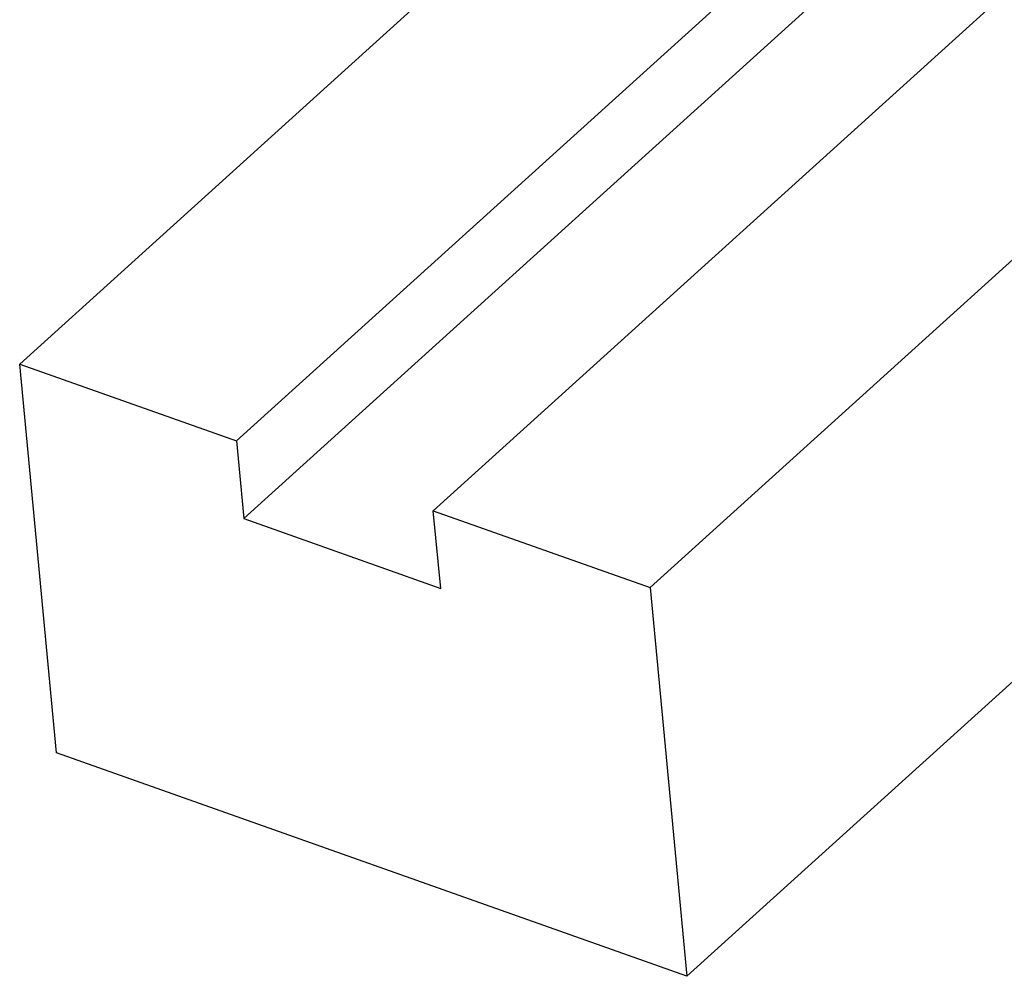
# Model space of a CAD drawing. Header units: millimetres. Extents: x -24622 to 57, y -1603 to 1112.
# Tile 60 of 219: x -23069 to -23058, y -311 to -301. Entities that reach past the tile are written whole.
import ezdxf

# ---------------------------------------------------------------- set-up
doc = ezdxf.new("R2010")
doc.units = ezdxf.units.MM

msp = doc.modelspace()

# ---------------------------------------------------------------- linework, layer by layer
at = {"color": 7, "linetype": 'Continuous'}
for p, q in [((-23068.533, -304.864), (-23011.209, -253.022)), ((-23066.289, -305.659), (-23008.965, -253.817)), ((-23064.25, -306.382), (-23006.926, -254.54)), ((-23066.213, -306.464), (-23008.889, -254.622)), ((-23062.006, -307.177), (-23004.682, -255.335)), ((-23061.626, -311.201), (-23004.302, -259.359)), ((-23068.153, -308.887), (-23068.533, -304.864)), ((-23068.533, -304.864), (-23066.289, -305.659)), ((-23066.289, -305.659), (-23066.213, -306.464)), ((-23066.213, -306.464), (-23064.174, -307.187)), ((-23064.174, -307.187), (-23064.25, -306.382)), ((-23064.25, -306.382), (-23062.006, -307.177)), ((-23062.006, -307.177), (-23061.626, -311.201)), ((-23061.626, -311.201), (-23068.153, -308.887))]:
    msp.add_line(p, q, dxfattribs=at)

doc.saveas('drawing.dxf')
